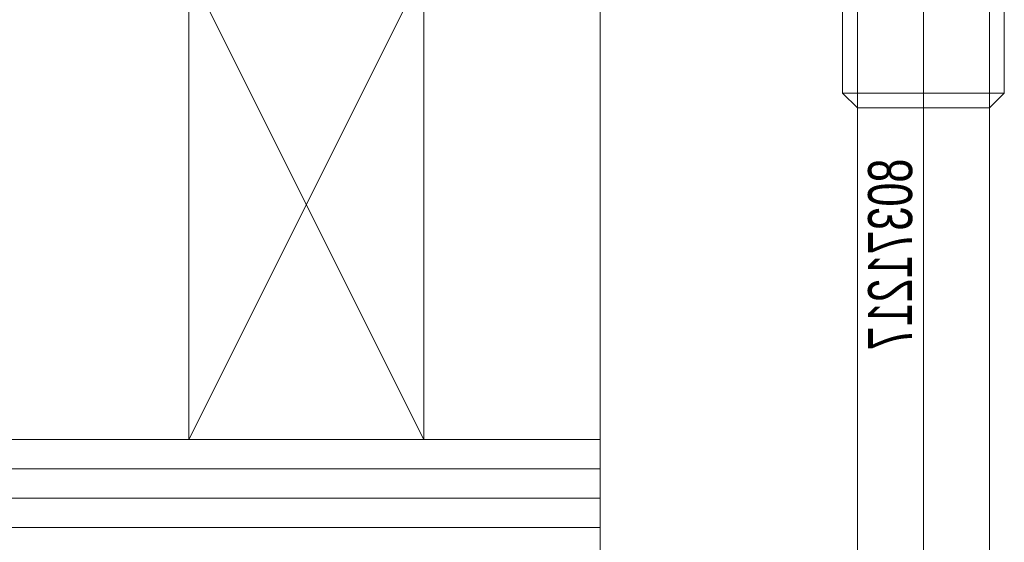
# Model space of a CAD drawing. Extents: x 1911006 to 2186114, y 709265 to 747216.
# Tile 231 of 256: x 1926451 to 1926484, y 735175 to 735193. Entities that reach past the tile are written whole.
import ezdxf

# ---------------------------------------------------------------- set-up
doc = ezdxf.new("R2010")
doc.units = 0
doc.header["$LTSCALE"] = 500
doc.header["$MEASUREMENT"] = 0
doc.linetypes.add('gen7a', pattern=[6.875, 4.75, -0.875, 0.375, -0.875])
doc.layers.get('0').update_dxf_attribs({"linetype": 'CONTINUOUS'})
for name, color, linetype, lineweight in [('_MB_inne_0.15', 251, 'CONTINUOUS', 15), ('_MB_kreskowanie_szklo_0.09', 157, 'CONTINUOUS', 9), ('_MB_osie_0.05', 51, 'gen7a', 5), ('_MB_szklo_0.15', 142, 'CONTINUOUS', 15), ('_MB_wkrety_0.05', 20, 'CONTINUOUS', 5)]:
    doc.layers.add(name, color=color, linetype=linetype, lineweight=lineweight)
doc.layers.add('_MB_pomocnicze_niedrukowane', color=220, linetype='CONTINUOUS', lineweight=0, plot=False)
doc.styles.add('Arial', font='arial.ttf', dxfattribs={"width": 0.7, "height": 200})

# ---------------------------------------------------------------- blocks, each defined once
blk = doc.blocks.new('-80371217')
at = {"layer": '_MB_osie_0.05', "ltscale": 0.5}
blk.add_line((0, -66.696), (0, 9.736), dxfattribs=at)
at = {"layer": '_MB_wkrety_0.05', "color": 0, "linetype": 'ByBlock'}
for p, q in [((-2.25, 0), (-2.25, -44.5)), ((2.25, 0), (2.25, -44.5)), ((-2.75, -44.999), (-2.25, -44.5)), ((-2.25, -44.5), (2.25, -44.5)), ((-2.25, -44.5), (-2.25, -59.5)), ((2.246, -59.5), (2.25, -44.5)), ((2.75, -44.999), (2.25, -44.5)), ((-2.75, -44.999), (2.75, -44.999)), ((-2.75, -59), (-2.75, -44.999)), ((2.75, -59), (2.75, -44.999))]:
    blk.add_line(p, q, dxfattribs=at)
at = {"layer": '_MB_pomocnicze_niedrukowane', "insert": (-1.125, -39.5), "char_height": 1.5, "width": 9.58429, "attachment_point": 5, "rotation": 90, "style": 'Arial'}
blk.add_mtext('80371217', dxfattribs=at)

msp = doc.modelspace()

# ---------------------------------------------------------------- linework, layer by layer
at = {"layer": '_MB_inne_0.15', "color": 7}
msp.add_lwpolyline([(1926456.454, 735178.427), (1926456.454, 735194.427), (1926464.454, 735194.427), (1926464.454, 735178.427), (1926456.454, 735178.427), (1926464.454, 735194.427), (1926464.454, 735178.427), (1926456.454, 735194.427)], dxfattribs=at)
msp.add_lwpolyline([(1926464.454, 735194.427), (1926464.454, 735178.427), (1926470.454, 735178.427), (1926470.454, 735194.427)], close=True, dxfattribs=at)
at = {"layer": '_MB_kreskowanie_szklo_0.09', "color": 7}
for points in [[(1926470.454, 735177.427), (1926410.454, 735177.427)], [(1926470.454, 735176.427), (1926410.454, 735176.427)], [(1926470.454, 735175.427), (1926410.454, 735175.427)]]:
    msp.add_lwpolyline(points, dxfattribs=at)
at = {"layer": '_MB_szklo_0.15', "color": 7}
msp.add_lwpolyline([(1926410.454, 735174.427), (1926470.454, 735174.427), (1926470.454, 735178.427), (1926410.454, 735178.427)], dxfattribs=at)

# ---------------------------------------------------------------- block references
at = {"color": 7, "xscale": -1, "rotation": 180}
msp.add_blockref('-80371217', (1926481.454, 735145.227), dxfattribs=at)

doc.saveas('drawing.dxf')
